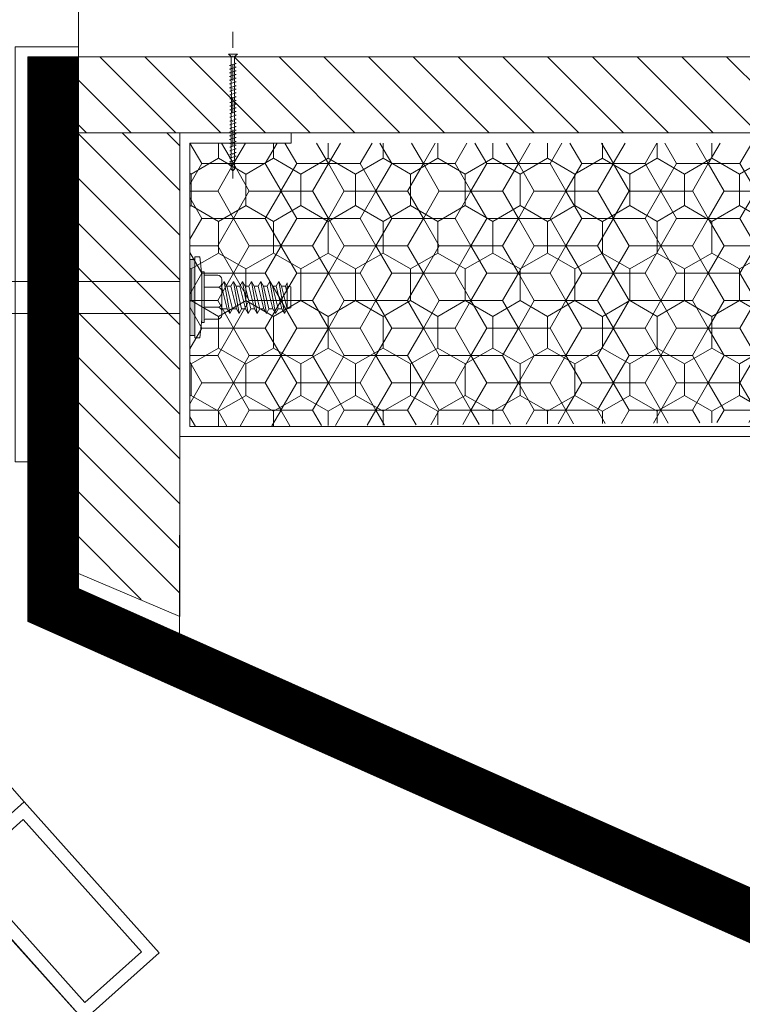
# Model space of a CAD drawing. Header units: millimetres. Extents: x -385852 to 693036, y -525006 to 444206.
# Tile 112 of 156: x 204548 to 204691, y 69370 to 69565. Entities that reach past the tile are written whole.
import ezdxf

# ---------------------------------------------------------------- set-up
doc = ezdxf.new("R2010")
doc.units = ezdxf.units.MM
doc.linetypes.add('CARKOVANA', pattern=[5, 3, -2])
doc.linetypes.add('DASHDOT', pattern=[25.4, 12.7, -6.35, 0, -6.35])
doc.layers.add('_____detaily', color=1, linetype='Continuous')
for name, color, linetype, lineweight in [('A99_N_kce-pohl', 7, 'Continuous', 9), ('A99_N_kce-rez-sil', 6, 'Continuous', 18), ('A99_N_kce-rez-ten', 4, 'Continuous', 20), ('A99_N_kce-rez-ten @ 200 VP1', 4, 'Continuous', 20), ('A99_N_kce-rez-ten @ 200 VP10', 4, 'Continuous', 20), ('A99_N_kce-rez-ten @ 200 VP11', 4, 'Continuous', 20), ('A99_N_kce-rez-ten @ 200 VP12', 4, 'Continuous', 20), ('A99_N_kce-rez-ten @ 200 VP13', 4, 'Continuous', 20), ('A99_N_kce-rez-ten @ 200 VP14', 4, 'Continuous', 20), ('A99_N_kce-rez-ten @ 200 VP15', 4, 'Continuous', 20), ('A99_N_kce-rez-ten @ 200 VP16', 4, 'Continuous', 20), ('A99_N_kce-rez-ten @ 200 VP17', 4, 'Continuous', 20), ('A99_N_kce-rez-ten @ 200 VP18', 4, 'Continuous', 20), ('A99_N_kce-rez-ten @ 200 VP19', 4, 'Continuous', 20), ('A99_N_kce-rez-ten @ 200 VP2', 4, 'Continuous', 20), ('A99_N_kce-rez-ten @ 200 VP20', 4, 'Continuous', 20), ('A99_N_kce-rez-ten @ 200 VP21', 4, 'Continuous', 20), ('A99_N_kce-rez-ten @ 200 VP22', 4, 'Continuous', 20), ('A99_N_kce-rez-ten @ 200 VP23', 4, 'Continuous', 20), ('A99_N_kce-rez-ten @ 200 VP24', 4, 'Continuous', 20), ('A99_N_kce-rez-ten @ 200 VP25', 4, 'Continuous', 20), ('A99_N_kce-rez-ten @ 200 VP26', 4, 'Continuous', 20), ('A99_N_kce-rez-ten @ 200 VP27', 4, 'Continuous', 20), ('A99_N_kce-rez-ten @ 200 VP28', 4, 'Continuous', 20), ('A99_N_kce-rez-ten @ 200 VP29', 4, 'Continuous', 20), ('A99_N_kce-rez-ten @ 200 VP3', 4, 'Continuous', 20), ('A99_N_kce-rez-ten @ 200 VP30', 4, 'Continuous', 20), ('A99_N_kce-rez-ten @ 200 VP31', 4, 'Continuous', 20), ('A99_N_kce-rez-ten @ 200 VP32', 4, 'Continuous', 20), ('A99_N_kce-rez-ten @ 200 VP33', 4, 'Continuous', 20), ('A99_N_kce-rez-ten @ 200 VP34', 4, 'Continuous', 20), ('A99_N_kce-rez-ten @ 200 VP35', 4, 'Continuous', 20), ('A99_N_kce-rez-ten @ 200 VP36', 4, 'Continuous', 20), ('A99_N_kce-rez-ten @ 200 VP4', 4, 'Continuous', 20), ('A99_N_kce-rez-ten @ 200 VP5', 4, 'Continuous', 20), ('A99_N_kce-rez-ten @ 200 VP7', 4, 'Continuous', 20), ('A99_N_kce-rez-ten @ 200 VPModel', 4, 'Continuous', 20)]:
    doc.layers.add(name, color=color, linetype=linetype, lineweight=lineweight)
pattern_1 = [(90, (3e-07, -980987.5), (-5.41265875, 9.375), [6.25, -12.5]), (210, (3e-07, -980987.5), (-5.412658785, -9.37499998), [6.25, -12.5]), (150, (3e-07, -980987.5), (-10.825317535, 2e-08), [-12.5, 6.25])]
pattern_2 = [(180, (980987.5, 3e-07), (-9.375, -5.41265875), [6.25, -12.5]), (300, (980987.5, 3e-07), (9.37499998, -5.412658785), [6.25, -12.5]), (240, (980987.5, 3e-07), (-2e-08, -10.825317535), [-12.5, 6.25])]
pattern_3 = [(9e-15, (-980987.5, -3e-07), (9.375, 5.41265875), [6.25, -12.5]), (120, (-980987.5, -3e-07), (-9.37499998, 5.412658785), [6.25, -12.5]), (60, (-980987.5, -3e-07), (2e-08, 10.825317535), [-12.5, 6.25])]

# ---------------------------------------------------------------- blocks, each defined once
blk = doc.blocks.new('Befestiger_gross')
at = {"layer": '_____detaily', "linetype": 'Continuous', "lineweight": -2}
for p, q in [((0.53, 0.5), (0, 0)), ((0.53, 0.5), (0, 0)), ((0.53, -0.51), (0, 0)), ((0.53, -0.51), (0, 0)), ((2.14, 0.5), (0.53, 0.5)), ((2.14, 0.5), (0.53, 0.5)), ((0.57, 0.5), (0.56, 0.5)), ((0.56, 0.5), (0.56, 0.5)), ((0.57, 0.5), (0.56, 0.5)), ((0.56, 0.5), (0.56, 0.5)), ((1.67, -1.02), (2.31, 1.02)), ((2.31, 1.01), (2.14, 0.5)), ((2.31, 1.01), (2.46, 0.5)), ((2.31, 1.01), (2.46, 0.5)), ((3.33, 0.5), (2.46, 0.5)), ((3.33, 0.5), (2.46, 0.5)), ((2.86, -1.02), (3.49, 1.02)), ((3.49, 1.01), (3.33, 0.5)), ((3.49, 1.01), (3.65, 0.5)), ((3.49, 1.01), (3.65, 0.5)), ((4.52, 0.5), (3.65, 0.5)), ((4.52, 0.5), (3.65, 0.5)), ((4.04, -1.02), (4.68, 1.02)), ((4.52, 0.5), (4.68, 1.01)), ((4.68, 1.01), (4.83, 0.51)), ((4.68, 1.01), (4.83, 0.51)), ((5.69, 0.51), (4.83, 0.51)), ((5.69, 0.51), (4.83, 0.51)), ((5.22, -0.99), (5.86, 1.05)), ((5.69, 0.51), (5.86, 1.04)), ((5.86, 1.04), (6.02, 0.52)), ((5.86, 1.04), (6.02, 0.52)), ((6.88, 0.52), (6.02, 0.52)), ((6.02, 0.52), (6.02, 0.52)), ((6.88, 0.52), (6.02, 0.52)), ((6.02, 0.52), (6.02, 0.52)), ((6.41, -0.99), (7.05, 1.05)), ((6.88, 0.52), (7.05, 1.04)), ((7.05, 1.04), (7.2, 0.52)), ((7.05, 1.04), (7.2, 0.52)), ((8.07, 0.52), (7.2, 0.52)), ((8.07, 0.52), (7.2, 0.52)), ((7.59, -0.99), (8.23, 1.05)), ((8.07, 0.52), (8.23, 1.04)), ((8.23, 1.04), (8.39, 0.52)), ((8.23, 1.04), (8.39, 0.52)), ((9.26, 0.52), (8.39, 0.52)), ((9.26, 0.52), (8.39, 0.52)), ((8.78, -0.99), (9.42, 1.05)), ((9.26, 0.52), (9.42, 1.04)), ((9.42, 1.04), (9.58, 0.52)), ((9.42, 1.04), (9.58, 0.52)), ((10.46, 0.52), (9.58, 0.52)), ((10.46, 0.52), (9.58, 0.52)), ((9.98, -1.02), (10.62, 1.02)), ((10.62, 1.01), (10.46, 0.52)), ((10.62, 1.01), (10.77, 0.5)), ((10.62, 1.01), (10.77, 0.5)), ((11.64, 0.5), (10.77, 0.5)), ((11.64, 0.5), (10.77, 0.5)), ((11.16, -1.02), (11.8, 1.02)), ((11.8, 1.01), (11.64, 0.5)), ((11.8, 1.01), (11.96, 0.5)), ((11.8, 1.01), (11.96, 0.5)), ((12.83, 0.5), (11.96, 0.5)), ((12.83, 0.5), (11.96, 0.5)), ((12.35, -1.02), (12.99, 1.02)), ((12.99, 1.01), (12.83, 0.5)), ((12.99, 1.01), (13.14, 0.51)), ((12.99, 1.01), (13.14, 0.51)), ((14, 0.51), (13.14, 0.51)), ((14, 0.51), (13.14, 0.51)), ((13.53, -0.99), (14.17, 1.05)), ((14.17, 1.04), (14, 0.51)), ((14.17, 1.04), (14.32, 0.52)), ((14.17, 1.04), (14.32, 0.52)), ((15.19, 0.52), (14.32, 0.52)), ((14.32, 0.52), (14.32, 0.52)), ((15.19, 0.52), (14.32, 0.52)), ((14.32, 0.52), (14.32, 0.52)), ((14.72, -0.99), (15.36, 1.05)), ((15.36, 1.04), (15.19, 0.52)), ((15.36, 1.04), (15.51, 0.52)), ((15.36, 1.04), (15.51, 0.52)), ((16.38, 0.52), (15.51, 0.52)), ((16.38, 0.52), (15.51, 0.52)), ((15.9, -0.99), (16.54, 1.05)), ((16.54, 1.04), (16.38, 0.52)), ((16.54, 1.04), (16.7, 0.52)), ((16.54, 1.04), (16.7, 0.52)), ((17.57, 0.52), (16.7, 0.52)), ((17.57, 0.52), (16.7, 0.52)), ((17.09, -0.99), (17.73, 1.05)), ((17.73, 1.04), (17.57, 0.52)), ((17.73, 1.04), (17.89, 0.52)), ((17.73, 1.04), (17.89, 0.52)), ((18.75, 0.52), (17.89, 0.52)), ((18.75, 0.52), (17.89, 0.52)), ((18.28, -0.99), (18.92, 1.05)), ((18.92, 1.04), (18.75, 0.52)), ((18.92, 1.04), (19.07, 0.54)), ((18.92, 1.04), (19.07, 0.54)), ((19.95, 0.54), (19.07, 0.54)), ((19.95, 0.54), (19.07, 0.54)), ((19.47, -0.98), (20.11, 1.06)), ((20.11, 1.05), (19.95, 0.54)), ((20.11, 1.05), (20.27, 0.54)), ((20.11, 1.05), (20.27, 0.54)), ((21.14, 0.54), (20.27, 0.54)), ((20.27, 0.54), (20.27, 0.54)), ((21.14, 0.54), (20.27, 0.54)), ((20.27, 0.54), (20.27, 0.54)), ((20.66, -0.98), (21.3, 1.06)), ((21.3, 1.05), (21.14, 0.54)), ((21.3, 1.05), (21.46, 0.54)), ((21.3, 1.05), (21.46, 0.54)), ((22.32, 0.54), (21.46, 0.54)), ((22.32, 0.54), (21.46, 0.54)), ((21.85, -0.98), (22.49, 1.06)), ((22.49, 1.05), (22.32, 0.54)), ((22.49, 1.05), (22.64, 0.54)), ((22.49, 1.05), (22.64, 0.54)), ((23.51, 0.54), (22.64, 0.54)), ((23.51, 0.54), (22.64, 0.54)), ((23.04, -0.98), (23.67, 1.06)), ((23.67, 1.05), (23.51, 0.54)), ((23.67, 1.05), (23.83, 0.54)), ((23.67, 1.05), (23.83, 0.54)), ((24.7, 0.54), (23.83, 0.54)), ((24.7, 0.54), (23.83, 0.54)), ((24.22, -0.98), (24.86, 1.06)), ((24.86, 1.05), (24.7, 0.54)), ((24.86, 1.05), (25.02, 0.54)), ((24.86, 1.05), (25.02, 0.54)), ((25.88, 0.54), (25.02, 0.54)), ((25.88, 0.54), (25.02, 0.54)), ((25.41, -0.99), (26.05, 1.06)), ((26.05, 1.05), (25.88, 0.54)), ((26.05, 1.05), (26.2, 0.54)), ((26.05, 1.05), (26.2, 0.54)), ((27.04, 0.54), (26.2, 0.54)), ((27.04, 0.54), (26.2, 0.54)), ((26.55, -1.02), (27.19, 1.03)), ((27.19, 1.02), (27.04, 0.54)), ((27.19, 1.02), (27.34, 0.5)), ((27.19, 1.02), (27.34, 0.5)), ((28.21, 0.5), (27.34, 0.5)), ((28.21, 0.5), (27.34, 0.5)), ((27.74, -1.02), (28.38, 1.03)), ((28.38, 1.02), (28.21, 0.5)), ((28.38, 1.02), (28.53, 0.5)), ((28.38, 1.02), (28.53, 0.5)), ((29.4, 0.5), (28.53, 0.5)), ((28.53, 0.5), (28.53, 0.5)), ((29.4, 0.5), (28.53, 0.5)), ((28.53, 0.5), (28.53, 0.5)), ((28.92, -1.02), (29.56, 1.03)), ((29.56, 1.02), (29.4, 0.5)), ((29.56, 1.02), (29.72, 0.5)), ((29.56, 1.02), (29.72, 0.5)), ((30.59, 0.5), (29.72, 0.5)), ((30.59, 0.5), (29.72, 0.5)), ((30.11, -1.02), (30.75, 1.03)), ((30.75, 1.02), (30.59, 0.5)), ((30.75, 1.02), (30.91, 0.5)), ((30.75, 1.02), (30.91, 0.5)), ((31.77, 0.5), (30.91, 0.5)), ((31.77, 0.5), (30.91, 0.5)), ((31.3, -1.02), (31.94, 1.03)), ((31.94, 1.02), (31.77, 0.5)), ((31.94, 1.02), (32.09, 0.5)), ((31.94, 1.02), (32.09, 0.5)), ((32.96, 0.5), (32.09, 0.5)), ((32.96, 0.5), (32.09, 0.5)), ((32.49, -1.02), (33.12, 1.03)), ((33.12, 1.02), (32.96, 0.5)), ((33.12, 1.02), (33.28, 0.5)), ((33.12, 1.02), (33.28, 0.5)), ((34.15, 0.5), (33.28, 0.5)), ((34.15, 0.5), (33.28, 0.5)), ((33.67, -1.02), (34.31, 1.03)), ((34.31, 1.02), (34.15, 0.5)), ((34.31, 1.02), (34.47, 0.5)), ((34.31, 1.02), (34.47, 0.5)), ((36.49, 0.5), (34.47, 0.5)), ((36.49, 0.5), (34.47, 0.5)), ((36.49, 0.5), (37.27, 1.44)), ((36.49, 0.5), (37.27, 1.44)), ((37.27, -1.44), (37.27, 1.44)), ((37.27, -1.44), (37.27, 1.44)), ((1.51, -0.51), (0.53, -0.51)), ((1.51, -0.51), (0.53, -0.51)), ((1.51, -0.51), (1.67, -1.02)), ((1.51, -0.51), (1.67, -1.02)), ((1.67, -1.02), (1.83, -0.51)), ((2.7, -0.51), (1.83, -0.51)), ((2.7, -0.51), (1.83, -0.51)), ((2.7, -0.51), (2.85, -1.02)), ((2.7, -0.51), (2.85, -1.02)), ((2.85, -1.02), (3.01, -0.51)), ((3.89, -0.51), (3.01, -0.51)), ((3.89, -0.51), (3.01, -0.51)), ((3.89, -0.51), (4.04, -1.02)), ((3.89, -0.51), (4.04, -1.02)), ((4.21, -0.49), (4.04, -1.02)), ((5.06, -0.49), (4.21, -0.49)), ((5.06, -0.49), (4.21, -0.49)), ((5.06, -0.49), (5.22, -0.99)), ((5.06, -0.49), (5.22, -0.99)), ((5.38, -0.49), (5.22, -0.99)), ((6.25, -0.49), (5.38, -0.49)), ((6.25, -0.49), (5.38, -0.49)), ((6.25, -0.49), (6.4, -0.99)), ((6.25, -0.49), (6.4, -0.99)), ((6.57, -0.49), (6.4, -0.99)), ((7.44, -0.49), (6.57, -0.49)), ((7.44, -0.49), (6.57, -0.49)), ((7.44, -0.49), (7.59, -0.99)), ((7.44, -0.49), (7.59, -0.99)), ((7.75, -0.49), (7.59, -0.99)), ((8.63, -0.49), (7.75, -0.49)), ((8.63, -0.49), (7.75, -0.49)), ((8.63, -0.49), (8.78, -0.99)), ((8.63, -0.49), (8.78, -0.99)), ((8.94, -0.49), (8.78, -0.99)), ((9.81, -0.49), (8.94, -0.49)), ((9.81, -0.49), (8.94, -0.49)), ((9.81, -0.49), (9.97, -1.02)), ((9.81, -0.49), (9.97, -1.02)), ((10.14, -0.51), (9.97, -1.02)), ((11.01, -0.51), (10.14, -0.51)), ((11.01, -0.51), (10.14, -0.51)), ((11.01, -0.51), (11.16, -1.02)), ((11.01, -0.51), (11.16, -1.02)), ((11.32, -0.51), (11.16, -1.02)), ((12.19, -0.51), (11.32, -0.51)), ((12.19, -0.51), (11.32, -0.51)), ((12.19, -0.51), (12.35, -1.02)), ((12.19, -0.51), (12.35, -1.02)), ((12.54, -0.49), (12.35, -1.02)), ((13.37, -0.49), (12.54, -0.49)), ((13.37, -0.49), (12.54, -0.49)), ((13.37, -0.49), (13.53, -0.99)), ((13.37, -0.49), (13.53, -0.99)), ((13.69, -0.49), (13.53, -0.99)), ((14.56, -0.49), (13.69, -0.49)), ((14.56, -0.49), (13.69, -0.49)), ((14.56, -0.49), (14.71, -0.99)), ((14.56, -0.49), (14.71, -0.99)), ((14.88, -0.49), (14.71, -0.99)), ((15.75, -0.49), (14.88, -0.49)), ((15.75, -0.49), (14.88, -0.49)), ((15.75, -0.49), (15.9, -0.99)), ((15.75, -0.49), (15.9, -0.99)), ((16.06, -0.49), (15.9, -0.99)), ((16.93, -0.49), (16.06, -0.49)), ((16.93, -0.49), (16.06, -0.49)), ((16.93, -0.49), (17.09, -0.99)), ((16.93, -0.49), (17.09, -0.99)), ((17.25, -0.49), (17.09, -0.99)), ((18.12, -0.49), (17.25, -0.49)), ((18.12, -0.49), (17.25, -0.49)), ((18.12, -0.49), (18.28, -0.99)), ((18.12, -0.49), (18.28, -0.99)), ((18.44, -0.47), (18.28, -0.99)), ((19.32, -0.47), (18.44, -0.47)), ((19.32, -0.47), (18.44, -0.47)), ((19.32, -0.47), (19.47, -0.98)), ((19.32, -0.47), (19.47, -0.98)), ((19.63, -0.47), (19.47, -0.98)), ((20.5, -0.47), (19.63, -0.47)), ((20.5, -0.47), (19.63, -0.47)), ((20.5, -0.47), (20.66, -0.98)), ((20.5, -0.47), (20.66, -0.98)), ((20.82, -0.47), (20.66, -0.98)), ((21.69, -0.47), (20.82, -0.47)), ((21.69, -0.47), (20.82, -0.47)), ((21.69, -0.47), (21.85, -0.98)), ((21.69, -0.47), (21.85, -0.98)), ((22.01, -0.47), (21.85, -0.98)), ((22.88, -0.47), (22.01, -0.47)), ((22.88, -0.47), (22.01, -0.47)), ((22.88, -0.47), (23.03, -0.98)), ((22.88, -0.47), (23.03, -0.98)), ((23.19, -0.47), (23.03, -0.98)), ((24.07, -0.47), (23.19, -0.47)), ((24.07, -0.47), (23.19, -0.47)), ((24.07, -0.47), (24.22, -0.98)), ((24.07, -0.47), (24.22, -0.98)), ((24.38, -0.47), (24.22, -0.98)), ((25.25, -0.47), (24.38, -0.47)), ((25.25, -0.47), (24.38, -0.47)), ((25.25, -0.47), (25.41, -0.98)), ((25.25, -0.47), (25.41, -0.98)), ((25.56, -0.51), (25.41, -0.98)), ((26.39, -0.51), (25.56, -0.51)), ((26.39, -0.51), (25.56, -0.51)), ((26.39, -0.51), (26.55, -1.01)), ((26.39, -0.51), (26.55, -1.01)), ((26.71, -0.51), (26.55, -1.01)), ((27.58, -0.51), (26.71, -0.51)), ((27.58, -0.51), (26.71, -0.51)), ((27.58, -0.51), (27.73, -1.01)), ((27.58, -0.51), (27.73, -1.01)), ((27.9, -0.51), (27.73, -1.01)), ((28.77, -0.51), (27.9, -0.51)), ((28.77, -0.51), (27.9, -0.51)), ((28.77, -0.51), (28.92, -1.01)), ((28.77, -0.51), (28.92, -1.01)), ((29.08, -0.51), (28.92, -1.01)), ((29.95, -0.51), (29.08, -0.51)), ((29.95, -0.51), (29.08, -0.51)), ((29.95, -0.51), (30.11, -1.02)), ((29.95, -0.51), (30.11, -1.02)), ((30.27, -0.51), (30.11, -1.02)), ((31.14, -0.51), (30.27, -0.51)), ((31.14, -0.51), (30.27, -0.51)), ((31.14, -0.51), (31.3, -1.02)), ((31.14, -0.51), (31.3, -1.02)), ((31.46, -0.51), (31.3, -1.02)), ((32.33, -0.51), (31.46, -0.51)), ((32.33, -0.51), (31.46, -0.51)), ((32.33, -0.51), (32.49, -1.02)), ((32.33, -0.51), (32.49, -1.02)), ((32.64, -0.51), (32.49, -1.02)), ((33.52, -0.51), (32.64, -0.51)), ((33.52, -0.51), (32.64, -0.51)), ((33.52, -0.51), (33.67, -1.02)), ((33.52, -0.51), (33.67, -1.02)), ((33.83, -0.5), (33.67, -1.02)), ((36.51, -0.5), (33.83, -0.5)), ((36.51, -0.5), (33.83, -0.5)), ((36.51, -0.5), (37.27, -1.44)), ((36.51, -0.5), (37.27, -1.44))]:
    blk.add_line(p, q, dxfattribs=at)
blk = doc.blocks.new('*U2895')
at = {"layer": 'A99_N_kce-rez-ten @ 200 VP1', "linetype": 'Continuous', "lineweight": 0}
h = blk.add_hatch(dxfattribs=at)
h.set_pattern_fill('HONEY', color=1, scale=0.25, style=2)
h.set_pattern_definition(pattern_1)
h.paths.add_polyline_path([(204582, 69484.5), (204718, 69485.5), (204718, 69540.5), (204582, 69540.5)])
at = {"layer": 'A99_N_kce-rez-ten @ 200 VP10', "linetype": 'Continuous', "lineweight": 0}
h = blk.add_hatch(dxfattribs=at)
h.set_pattern_fill('HONEY', color=1, scale=0.25, style=2)
h.set_pattern_definition(pattern_3)
h.paths.add_polyline_path([(204582, 69484.5), (204718, 69485.5), (204718, 69540.5), (204582, 69540.5)])
at = {"layer": 'A99_N_kce-rez-ten @ 200 VP11', "linetype": 'Continuous', "lineweight": 0}
h = blk.add_hatch(dxfattribs=at)
h.set_pattern_fill('HONEY', color=1, scale=0.25, style=2)
h.set_pattern_definition(pattern_1)
h.paths.add_polyline_path([(204582, 69484.5), (204718, 69485.5), (204718, 69540.5), (204582, 69540.5)])
at = {"layer": 'A99_N_kce-rez-ten @ 200 VP12', "linetype": 'Continuous', "lineweight": 0}
h = blk.add_hatch(dxfattribs=at)
h.set_pattern_fill('HONEY', color=1, scale=0.25, style=2)
h.set_pattern_definition(pattern_1)
h.paths.add_polyline_path([(204582, 69484.5), (204718, 69485.5), (204718, 69540.5), (204582, 69540.5)])
at = {"layer": 'A99_N_kce-rez-ten @ 200 VP13', "linetype": 'Continuous', "lineweight": 0}
h = blk.add_hatch(dxfattribs=at)
h.set_pattern_fill('HONEY', color=1, scale=0.25, style=2)
h.set_pattern_definition(pattern_1)
h.paths.add_polyline_path([(204582, 69484.5), (204718, 69485.5), (204718, 69540.5), (204582, 69540.5)])
at = {"layer": 'A99_N_kce-rez-ten @ 200 VP14', "linetype": 'Continuous', "lineweight": 0}
h = blk.add_hatch(dxfattribs=at)
h.set_pattern_fill('HONEY', color=1, scale=0.25, style=2)
h.set_pattern_definition(pattern_2)
h.paths.add_polyline_path([(204582, 69484.5), (204718, 69485.5), (204718, 69540.5), (204582, 69540.5)])
at = {"layer": 'A99_N_kce-rez-ten @ 200 VP15', "linetype": 'Continuous', "lineweight": 0}
h = blk.add_hatch(dxfattribs=at)
h.set_pattern_fill('HONEY', color=1, scale=0.25, style=2)
h.set_pattern_definition(pattern_1)
h.paths.add_polyline_path([(204582, 69484.5), (204718, 69485.5), (204718, 69540.5), (204582, 69540.5)])
at = {"layer": 'A99_N_kce-rez-ten @ 200 VP16', "linetype": 'Continuous', "lineweight": 0}
h = blk.add_hatch(dxfattribs=at)
h.set_pattern_fill('HONEY', color=1, scale=0.25, style=2)
h.set_pattern_definition(pattern_3)
h.paths.add_polyline_path([(204582, 69484.5), (204718, 69485.5), (204718, 69540.5), (204582, 69540.5)])
at = {"layer": 'A99_N_kce-rez-ten @ 200 VP17', "linetype": 'Continuous', "lineweight": 0}
h = blk.add_hatch(dxfattribs=at)
h.set_pattern_fill('HONEY', color=1, scale=0.25, style=2)
h.set_pattern_definition(pattern_1)
h.paths.add_polyline_path([(204582, 69484.5), (204718, 69485.5), (204718, 69540.5), (204582, 69540.5)])
at = {"layer": 'A99_N_kce-rez-ten @ 200 VP18', "linetype": 'Continuous', "lineweight": 0}
h = blk.add_hatch(dxfattribs=at)
h.set_pattern_fill('HONEY', color=1, scale=0.25, style=2)
h.set_pattern_definition(pattern_1)
h.paths.add_polyline_path([(204582, 69484.5), (204718, 69485.5), (204718, 69540.5), (204582, 69540.5)])
at = {"layer": 'A99_N_kce-rez-ten @ 200 VP19', "linetype": 'Continuous', "lineweight": 0}
h = blk.add_hatch(dxfattribs=at)
h.set_pattern_fill('HONEY', color=1, scale=0.25, style=2)
h.set_pattern_definition(pattern_1)
h.paths.add_polyline_path([(204582, 69484.5), (204718, 69485.5), (204718, 69540.5), (204582, 69540.5)])
at = {"layer": 'A99_N_kce-rez-ten @ 200 VP2', "linetype": 'Continuous', "lineweight": 0}
h = blk.add_hatch(dxfattribs=at)
h.set_pattern_fill('HONEY', color=1, scale=0.25, style=2)
h.set_pattern_definition(pattern_1)
h.paths.add_polyline_path([(204582, 69484.5), (204718, 69485.5), (204718, 69540.5), (204582, 69540.5)])
at = {"layer": 'A99_N_kce-rez-ten @ 200 VP20', "linetype": 'Continuous', "lineweight": 0}
h = blk.add_hatch(dxfattribs=at)
h.set_pattern_fill('HONEY', color=1, scale=0.25, style=2)
h.set_pattern_definition(pattern_1)
h.paths.add_polyline_path([(204582, 69484.5), (204718, 69485.5), (204718, 69540.5), (204582, 69540.5)])
at = {"layer": 'A99_N_kce-rez-ten @ 200 VP21', "linetype": 'Continuous', "lineweight": 0}
h = blk.add_hatch(dxfattribs=at)
h.set_pattern_fill('HONEY', color=1, scale=0.25, style=2)
h.set_pattern_definition(pattern_1)
h.paths.add_polyline_path([(204582, 69484.5), (204718, 69485.5), (204718, 69540.5), (204582, 69540.5)])
at = {"layer": 'A99_N_kce-rez-ten @ 200 VP22', "linetype": 'Continuous', "lineweight": 0}
h = blk.add_hatch(dxfattribs=at)
h.set_pattern_fill('HONEY', color=1, scale=0.25, style=2)
h.set_pattern_definition(pattern_1)
h.paths.add_polyline_path([(204582, 69484.5), (204718, 69485.5), (204718, 69540.5), (204582, 69540.5)])
at = {"layer": 'A99_N_kce-rez-ten @ 200 VP23', "linetype": 'Continuous', "lineweight": 0}
h = blk.add_hatch(dxfattribs=at)
h.set_pattern_fill('HONEY', color=1, scale=0.25, style=2)
h.set_pattern_definition(pattern_1)
h.paths.add_polyline_path([(204582, 69484.5), (204718, 69485.5), (204718, 69540.5), (204582, 69540.5)])
at = {"layer": 'A99_N_kce-rez-ten @ 200 VP24', "linetype": 'Continuous', "lineweight": 0}
h = blk.add_hatch(dxfattribs=at)
h.set_pattern_fill('HONEY', color=1, scale=0.25, style=2)
h.set_pattern_definition(pattern_1)
h.paths.add_polyline_path([(204582, 69484.5), (204718, 69485.5), (204718, 69540.5), (204582, 69540.5)])
at = {"layer": 'A99_N_kce-rez-ten @ 200 VP25', "linetype": 'Continuous', "lineweight": 0}
h = blk.add_hatch(dxfattribs=at)
h.set_pattern_fill('HONEY', color=1, scale=0.25, style=2)
h.set_pattern_definition(pattern_1)
h.paths.add_polyline_path([(204582, 69484.5), (204718, 69485.5), (204718, 69540.5), (204582, 69540.5)])
at = {"layer": 'A99_N_kce-rez-ten @ 200 VP26', "linetype": 'Continuous', "lineweight": 0}
h = blk.add_hatch(dxfattribs=at)
h.set_pattern_fill('HONEY', color=1, scale=0.25, style=2)
h.set_pattern_definition(pattern_1)
h.paths.add_polyline_path([(204582, 69484.5), (204718, 69485.5), (204718, 69540.5), (204582, 69540.5)])
at = {"layer": 'A99_N_kce-rez-ten @ 200 VP27', "linetype": 'Continuous', "lineweight": 0}
h = blk.add_hatch(dxfattribs=at)
h.set_pattern_fill('HONEY', color=1, scale=0.25, style=2)
h.set_pattern_definition(pattern_1)
h.paths.add_polyline_path([(204582, 69484.5), (204718, 69485.5), (204718, 69540.5), (204582, 69540.5)])
at = {"layer": 'A99_N_kce-rez-ten @ 200 VP28', "linetype": 'Continuous', "lineweight": 0}
h = blk.add_hatch(dxfattribs=at)
h.set_pattern_fill('HONEY', color=1, scale=0.25, style=2)
h.set_pattern_definition(pattern_1)
h.paths.add_polyline_path([(204582, 69484.5), (204718, 69485.5), (204718, 69540.5), (204582, 69540.5)])
at = {"layer": 'A99_N_kce-rez-ten @ 200 VP29', "linetype": 'Continuous', "lineweight": 0}
h = blk.add_hatch(dxfattribs=at)
h.set_pattern_fill('HONEY', color=1, scale=0.25, style=2)
h.set_pattern_definition(pattern_1)
h.paths.add_polyline_path([(204582, 69484.5), (204718, 69485.5), (204718, 69540.5), (204582, 69540.5)])
at = {"layer": 'A99_N_kce-rez-ten @ 200 VP3', "linetype": 'Continuous', "lineweight": 0}
h = blk.add_hatch(dxfattribs=at)
h.set_pattern_fill('HONEY', color=1, scale=0.25, style=2)
h.set_pattern_definition(pattern_1)
h.paths.add_polyline_path([(204582, 69484.5), (204718, 69485.5), (204718, 69540.5), (204582, 69540.5)])
at = {"layer": 'A99_N_kce-rez-ten @ 200 VP30', "linetype": 'Continuous', "lineweight": 0}
h = blk.add_hatch(dxfattribs=at)
h.set_pattern_fill('HONEY', color=1, scale=0.25, style=2)
h.set_pattern_definition(pattern_1)
h.paths.add_polyline_path([(204582, 69484.5), (204718, 69485.5), (204718, 69540.5), (204582, 69540.5)])
at = {"layer": 'A99_N_kce-rez-ten @ 200 VP31', "linetype": 'Continuous', "lineweight": 0}
h = blk.add_hatch(dxfattribs=at)
h.set_pattern_fill('HONEY', color=1, scale=0.25, style=2)
h.set_pattern_definition(pattern_1)
h.paths.add_polyline_path([(204582, 69484.5), (204718, 69485.5), (204718, 69540.5), (204582, 69540.5)])
at = {"layer": 'A99_N_kce-rez-ten @ 200 VP32', "linetype": 'Continuous', "lineweight": 0}
h = blk.add_hatch(dxfattribs=at)
h.set_pattern_fill('HONEY', color=1, scale=0.25, style=2)
h.set_pattern_definition(pattern_1)
h.paths.add_polyline_path([(204582, 69484.5), (204718, 69485.5), (204718, 69540.5), (204582, 69540.5)])
at = {"layer": 'A99_N_kce-rez-ten @ 200 VP33', "linetype": 'Continuous', "lineweight": 0}
h = blk.add_hatch(dxfattribs=at)
h.set_pattern_fill('HONEY', color=1, scale=0.25, style=2)
h.set_pattern_definition(pattern_1)
h.paths.add_polyline_path([(204582, 69484.5), (204718, 69485.5), (204718, 69540.5), (204582, 69540.5)])
at = {"layer": 'A99_N_kce-rez-ten @ 200 VP34', "linetype": 'Continuous', "lineweight": 0}
h = blk.add_hatch(dxfattribs=at)
h.set_pattern_fill('HONEY', color=1, scale=0.25, style=2)
h.set_pattern_definition(pattern_1)
h.paths.add_polyline_path([(204582, 69484.5), (204718, 69485.5), (204718, 69540.5), (204582, 69540.5)])
at = {"layer": 'A99_N_kce-rez-ten @ 200 VP35', "linetype": 'Continuous', "lineweight": 0}
h = blk.add_hatch(dxfattribs=at)
h.set_pattern_fill('HONEY', color=1, scale=0.25, style=2)
h.set_pattern_definition(pattern_1)
h.paths.add_polyline_path([(204582, 69484.5), (204718, 69485.5), (204718, 69540.5), (204582, 69540.5)])
at = {"layer": 'A99_N_kce-rez-ten @ 200 VP36', "linetype": 'Continuous', "lineweight": 0}
h = blk.add_hatch(dxfattribs=at)
h.set_pattern_fill('HONEY', color=1, scale=0.25, style=2)
h.set_pattern_definition(pattern_1)
h.paths.add_polyline_path([(204582, 69484.5), (204718, 69485.5), (204718, 69540.5), (204582, 69540.5)])
at = {"layer": 'A99_N_kce-rez-ten @ 200 VP4', "linetype": 'Continuous', "lineweight": 0}
h = blk.add_hatch(dxfattribs=at)
h.set_pattern_fill('HONEY', color=1, scale=0.25, style=2)
h.set_pattern_definition(pattern_2)
h.paths.add_polyline_path([(204582, 69484.5), (204718, 69485.5), (204718, 69540.5), (204582, 69540.5)])
at = {"layer": 'A99_N_kce-rez-ten @ 200 VP5', "linetype": 'Continuous', "lineweight": 0}
h = blk.add_hatch(dxfattribs=at)
h.set_pattern_fill('HONEY', color=1, scale=0.25, style=2)
h.set_pattern_definition(pattern_3)
h.paths.add_polyline_path([(204582, 69484.5), (204718, 69485.5), (204718, 69540.5), (204582, 69540.5)])
at = {"layer": 'A99_N_kce-rez-ten @ 200 VP7', "linetype": 'Continuous', "lineweight": 0}
h = blk.add_hatch(dxfattribs=at)
h.set_pattern_fill('HONEY', color=1, scale=0.25, style=2)
h.set_pattern_definition(pattern_1)
h.paths.add_polyline_path([(204582, 69484.5), (204718, 69485.5), (204718, 69540.5), (204582, 69540.5)])
at = {"layer": 'A99_N_kce-rez-ten @ 200 VPModel', "linetype": 'Continuous', "lineweight": 0}
h = blk.add_hatch(dxfattribs=at)
h.set_pattern_fill('HONEY', color=1, scale=0.25, style=2)
h.set_pattern_definition(pattern_1)
h.paths.add_polyline_path([(204582, 69484.5), (204718, 69485.5), (204718, 69540.5), (204582, 69540.5)])

msp = doc.modelspace()

# ---------------------------------------------------------------- hatches: boundary and pattern name
at = {"layer": 'A99_N_kce-rez-ten', "lineweight": 0, "transparency": 33554562}
h = msp.add_hatch(dxfattribs=at)
h.set_pattern_fill('ANSI31', color=1, scale=50)
h.set_pattern_definition([(135, (209140, 35115.3334), (-4.4194174, -4.4194174), [])])
h.paths.add_polyline_path([(204560, 69542.5), (204720, 69542.5), (204720, 69557.5), (204560, 69557.5)])
h = msp.add_hatch(dxfattribs=at)
h.set_pattern_fill('ANSI31', color=1, scale=50)
h.set_pattern_definition([(135, (209140, 35042.8334), (-4.4194174, -4.4194174), [])])
h.paths.add_polyline_path([(204580, 69447.5), (204580, 69542.5), (204560, 69542.5), (204560, 69455)])
at = {"layer": 'A99_N_kce-rez-ten', "lineweight": 0}
msp.add_hatch(color=1, dxfattribs=at).paths.add_polyline_path([(204583, 69517.4999), (204583, 69502.5), (204582, 69502.5), (204582, 69517.4999)])

# ---------------------------------------------------------------- linework, layer by layer
at = {"layer": 'A99_N_kce-pohl', "lineweight": 5}
msp.add_lwpolyline([(204560, 69557.5), (204560, 72300)], dxfattribs=at)
at = {"layer": 'A99_N_kce-pohl', "linetype": 'Continuous'}
for points in [[(204735.4559, 69374.3496), (204579.9932, 69443.5947), (204580, 69482.5), (204720, 69482.5), (204746.9405, 69453.503)], [(204549.3233, 69410.3826), (204575.9654, 69380.5464), (204561.0473, 69367.2253), (204534.4052, 69397.0615)], [(204549.1237, 69406.8527), (204572.4355, 69380.746), (204561.247, 69370.7552), (204537.9351, 69396.8619)]]:
    msp.add_lwpolyline(points, close=True, dxfattribs=at)
msp.add_lwpolyline([(204575.9652, 69380.5467), (204549.3233, 69410.3826)], dxfattribs=at)
msp.add_arc((207807.5, 72300), 4355, 137.9045093, 221.5692356, dxfattribs=at)
at = {"layer": 'A99_N_kce-rez-sil', "color": 1, "linetype": 'Continuous', "lineweight": 9}
msp.add_arc((207807.5, 72300), 4375, 137.9060286, 222.0939714, dxfattribs=at)
at = {"layer": 'A99_N_kce-rez-ten', "color": 1, "lineweight": 0}
for p, q in [((204582, 69502.5), (204582, 69517.4999)), ((204582, 69517.4999), (204583, 69517.4999)), ((204583, 69517.9999), (204584, 69517.9999)), ((204583, 69501.9999), (204583, 69517.9999)), ((204583, 69517.9999), (204584, 69517.9999)), ((204583, 69517.4999), (204583, 69502.5)), ((204584.3617, 69514.3725), (204584, 69517.9999)), ((204584.3617, 69515.0425), (204584.3612, 69505.0425)), ((204584.3617, 69514.3725), (204584.3612, 69505.7125)), ((204584.3617, 69515.0425), (204584.8617, 69515.0425)), ((204584.8617, 69515.0425), (204584.8612, 69505.0425)), ((204585.1537, 69514.3724), (204587.5108, 69514.3723)), ((204588.298, 69513.585), (204588.2976, 69506.4996)), ((204580, 69513.15), (204541.7163, 69513.15)), ((204585.1535, 69512.0106), (204587.5106, 69512.0105)), ((204585.2297, 69512.0106), (204587.5106, 69512.0105)), ((204588.2852, 69512.25), (204588.8049, 69513.15)), ((204589.3961, 69507.75), (204588.2852, 69512.25)), ((204589.9157, 69506.85), (204588.8049, 69513.15)), ((204589.3245, 69512.25), (204588.8049, 69513.15)), ((204590.4353, 69507.75), (204589.3245, 69512.25)), ((204590.0852, 69512.25), (204589.3245, 69512.25)), ((204590.0852, 69512.25), (204590.6049, 69513.15)), ((204591.1961, 69507.75), (204590.0852, 69512.25)), ((204591.7157, 69506.85), (204590.6049, 69513.15)), ((204591.1245, 69512.25), (204590.6049, 69513.15)), ((204592.2353, 69507.75), (204591.1245, 69512.25)), ((204591.8852, 69512.25), (204591.1245, 69512.25)), ((204591.8852, 69512.25), (204592.4049, 69513.15)), ((204592.9961, 69507.75), (204591.8852, 69512.25)), ((204593.5157, 69506.85), (204592.4049, 69513.15)), ((204592.9245, 69512.25), (204592.4049, 69513.15)), ((204594.0353, 69507.75), (204592.9245, 69512.25)), ((204593.6852, 69512.25), (204592.9245, 69512.25)), ((204593.6852, 69512.25), (204594.2049, 69513.15)), ((204594.7961, 69507.75), (204593.6852, 69512.25)), ((204595.3157, 69506.85), (204594.2049, 69513.15)), ((204594.7245, 69512.25), (204594.2049, 69513.15)), ((204595.8353, 69507.75), (204594.7245, 69512.25)), ((204595.4852, 69512.25), (204594.7245, 69512.25)), ((204595.4852, 69512.25), (204596.0049, 69513.15)), ((204596.5961, 69507.75), (204595.4852, 69512.25)), ((204597.1157, 69506.85), (204596.0049, 69513.15)), ((204596.5245, 69512.25), (204596.0049, 69513.15)), ((204597.6353, 69507.75), (204596.5245, 69512.25)), ((204597.2852, 69512.25), (204596.5245, 69512.25)), ((204597.2852, 69512.25), (204597.8049, 69513.15)), ((204598.3961, 69507.75), (204597.2852, 69512.25)), ((204598.9157, 69506.85), (204597.8049, 69513.15)), ((204598.3245, 69512.25), (204597.8049, 69513.15)), ((204599.4353, 69507.75), (204598.3245, 69512.25)), ((204599.0852, 69512.25), (204598.3245, 69512.25)), ((204599.0852, 69512.25), (204599.6049, 69513.15)), ((204600.1961, 69507.75), (204599.0852, 69512.25)), ((204600.7157, 69506.85), (204599.6049, 69513.15)), ((204600.1245, 69512.25), (204599.6049, 69513.15)), ((204601.2353, 69507.75), (204600.1245, 69512.25)), ((204600.8852, 69512.25), (204600.1245, 69512.25)), ((204600.8852, 69512.25), (204601.2353, 69512.8564)), ((204601.2353, 69510.8318), (204600.8852, 69512.25)), ((204601.2353, 69507.75), (204601.2353, 69512.8564)), ((204601.9325, 69512.0632), (204601.2353, 69512.25)), ((204601.9325, 69507.9368), (204601.9325, 69512.0632)), ((204585.1533, 69508.0743), (204587.5104, 69508.0741)), ((204589.3961, 69507.75), (204588.6076, 69507.75)), ((204589.9157, 69506.85), (204589.3961, 69507.75)), ((204589.9157, 69506.85), (204590.4353, 69507.75)), ((204591.1961, 69507.75), (204590.4076, 69507.75)), ((204591.7157, 69506.85), (204591.1961, 69507.75)), ((204591.7157, 69506.85), (204592.2353, 69507.75)), ((204592.9961, 69507.75), (204592.2076, 69507.75)), ((204593.5157, 69506.85), (204592.9961, 69507.75)), ((204593.5157, 69506.85), (204594.0353, 69507.75)), ((204594.7961, 69507.75), (204594.0076, 69507.75)), ((204595.3157, 69506.85), (204594.7961, 69507.75)), ((204595.3157, 69506.85), (204595.8353, 69507.75)), ((204596.5961, 69507.75), (204595.8076, 69507.75)), ((204597.1157, 69506.85), (204596.5961, 69507.75)), ((204597.1157, 69506.85), (204597.6353, 69507.75)), ((204598.3961, 69507.75), (204597.6076, 69507.75)), ((204598.9157, 69506.85), (204598.3961, 69507.75)), ((204598.9157, 69506.85), (204599.4353, 69507.75)), ((204600.1961, 69507.75), (204599.4076, 69507.75)), ((204600.7157, 69506.85), (204600.1961, 69507.75)), ((204600.7157, 69506.85), (204601.2353, 69507.75)), ((204601.2353, 69507.75), (204601.9325, 69507.9368)), ((204580, 69506.85), (204541.7163, 69506.85)), ((204584, 69501.9999), (204584.3612, 69505.7125)), ((204584.3612, 69505.0425), (204584.8612, 69505.0425)), ((204585.1532, 69505.7125), (204587.5103, 69505.7123)), ((204581.9992, 69502.5), (204583, 69502.4999)), ((204583, 69502.5), (204582, 69502.5)), ((204583, 69501.9999), (204584, 69501.9999)), ((204583, 69501.9999), (204584, 69501.9999))]:
    msp.add_line(p, q, dxfattribs=at)
at = {"layer": 'A99_N_kce-rez-ten', "color": 1, "linetype": 'DASHDOT', "lineweight": 0, "ltscale": 0.25}
msp.add_lwpolyline([(204590.5, 69533.5), (204590.5, 69563)], dxfattribs=at)
at = {"layer": 'A99_N_kce-rez-ten', "color": 1, "linetype": 'Continuous', "lineweight": 0}
for points in [[(204547.5, 69482.5), (204547.5, 69477.5), (204550, 69477.5), (204550, 69557.5), (204560, 69557.5), (204560, 69559.5), (204547.5, 69559.5), (204547.5, 69482.5)], [(204720, 69557.5), (204560, 69557.5), (204560, 69542.5), (204720, 69542.5)], [(204580, 69447), (204580, 69542.5), (204560, 69542.5), (204560, 69455.5)], [(204602, 69542.5), (204580, 69542.5), (204580, 69482.5), (204720, 69482.5), (204720, 69542.5), (204698, 69542.5), (204698, 69540.5), (204718, 69540.5), (204718, 69484.5), (204582, 69484.5), (204582, 69540.5), (204602, 69540.5)]]:
    msp.add_lwpolyline(points, close=True, dxfattribs=at)
at = {"layer": 'A99_N_kce-rez-ten', "linetype": 'CARKOVANA', "ltscale": 15, "const_width": 5}
for points in [[(205692.5, 63300), (205692.5, 63440.2569, 0.40066503), (205680.5808, 63452.7434), (205363.3828, 63467.4968, -0.38625393), (205337.1947, 63493.595), (205051.9055, 69204.1859), (204952.361, 69335.2997), (204733.3521, 69367.0764), (204552.5, 69447.6303), (204552.5, 69557.5)], [(205697.5, 63300), (205697.5, 63440.2569, 0.40066503), (205680.8131, 63457.738), (205363.6151, 63472.4914, -0.38625393), (205342.1885, 63493.8445), (205056.8222, 69205.9786), (204955.1053, 69339.9538), (204734.7546, 69371.9252), (204557.5, 69450.8768), (204557.5, 69557.5)]]:
    msp.add_lwpolyline(points, format="xyb", dxfattribs=at)
at = {"layer": 'A99_N_kce-rez-ten', "linetype": 'Continuous', "lineweight": 5, "ltscale": 0.5}
for points in [[(205690, 63300), (205690, 63440.2569, 0.40066503), (205680.4646, 63450.2461), (205363.2666, 63464.9995, -0.38625393), (205334.6978, 63493.4703), (205049.4472, 69203.2895), (204950.9889, 69332.9726), (204732.6508, 69364.6519), (204550, 69446.007), (204550, 69557.5)], [(205695, 63300), (205695, 63440.2569, 0.40066503), (205680.6969, 63455.2407), (205363.4989, 63469.9941, -0.38625393), (205339.6916, 63493.7198), (205054.3638, 69205.0822), (204953.7332, 69337.6267), (204734.0533, 69369.5008), (204555, 69449.2535), (204555, 69557.5)], [(205700, 63300), (205700, 63440.2569, 0.40066503), (205680.9292, 63460.2353), (205363.7312, 63474.9887, -0.38625393), (205344.6854, 63493.9692), (205059.2805, 69206.875), (204956.4774, 69342.2809), (204735.4559, 69374.3496), (204560, 69452.5), (204560, 69557.5)]]:
    msp.add_lwpolyline(points, format="xyb", dxfattribs=at)
at = {"layer": 'A99_N_kce-rez-ten', "color": 1, "lineweight": 0}
for centre, start, end in [((204587.5107, 69513.585), 359.996683, 89.996683), ((204587.5107, 69512.7978), 269.996683, 359.996683), ((204587.5106, 69511.2232), 359.996683, 89.996683), ((204587.5105, 69508.8614), 269.996683, 359.996683), ((204587.5104, 69507.2869), 359.996683, 89.996683), ((204587.5103, 69506.4996), 269.996683, 359.996683)]:
    msp.add_arc(centre, 0.7873, start, end, dxfattribs=at)
for centre, start_param, end_param in [((204585.1537, 69515.1644), 3.70014138, 4.07773736), ((204585.1536, 69512.8026), 3.70014138, 4.07773736), ((204585.1535, 69511.2186), 0.93614471, 1.31374068), ((204585.1534, 69508.8663), 3.70014138, 4.07773736), ((204585.1533, 69507.2823), 0.93614471, 1.31374068), ((204585.1532, 69504.9205), 0.93614471, 1.31374068)]:
    msp.add_ellipse(centre, major_axis=(0.6378, 0.4695), ratio=1, start_param=start_param, end_param=end_param, dxfattribs=at)

# ---------------------------------------------------------------- block references
at = {"layer": 'A99_N_kce-rez-ten', "color": 1, "linetype": 'Continuous', "lineweight": 0, "xscale": -0.61875, "yscale": 0.61875, "zscale": 0.61875, "rotation": 269.9999999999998}
msp.add_blockref('Befestiger_gross', (204590.5, 69535), dxfattribs=at)
at = {"layer": 'A99_N_kce-rez-ten', "color": 1, "linetype": 'Continuous', "lineweight": 5}
msp.add_blockref('*U2895', (0, 0), dxfattribs=at)

doc.saveas('drawing.dxf')
